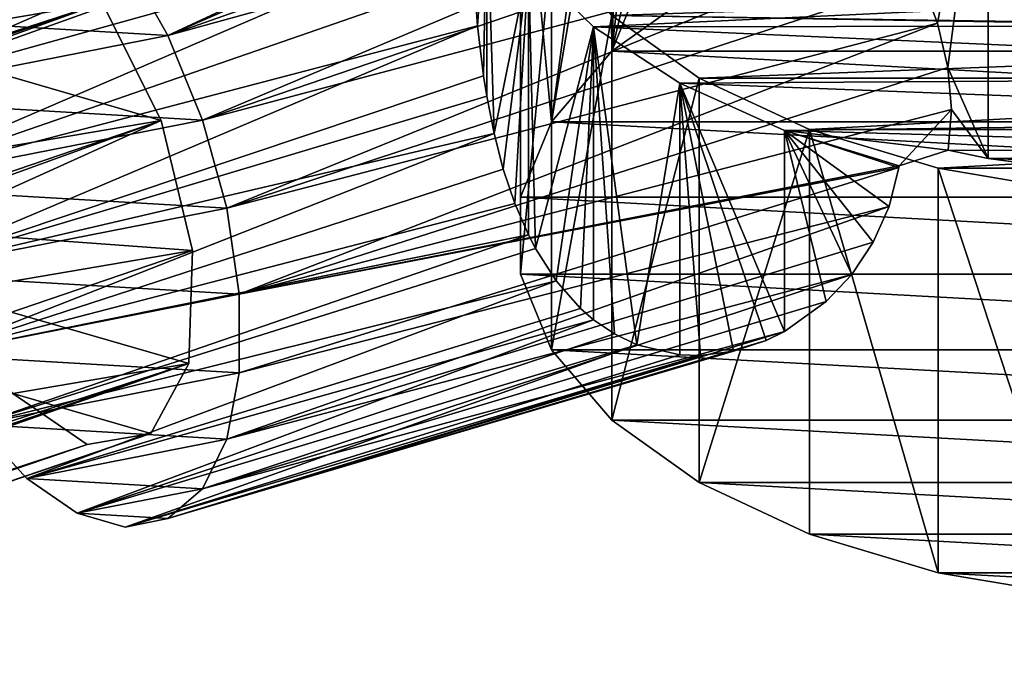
# Model space of a CAD drawing. Header units: millimetres. Extents: x 0 to 1220, y 0 to 506.
# Tile 99 of 256: x 338 to 359, y 307 to 320. Entities that reach past the tile are written whole.
import ezdxf

# ---------------------------------------------------------------- set-up
doc = ezdxf.new("R2010")
doc.units = ezdxf.units.MM
doc.header["$LTSCALE"] = 25.4
doc.layers.get('0').update_dxf_attribs({"true_color": 0xff5454})

# ---------------------------------------------------------------- blocks, each defined once
blk = doc.blocks.new('TWIG-VI-9138.STL')
at = {"color": 0}
mesh = blk.add_polyface(dxfattribs=at)
corners = [(-207.041, 347.793, 316.33), (-212.551, 347.716, 316.456), (-209.803, 347.887, 316.175), (-204.359, 347.436, 316.917), (-215.192, 347.286, 317.164), (-201.849, 346.83, 317.914), (-217.636, 346.611, 318.274), (-199.596, 345.994, 319.289), (-219.8, 345.714, 319.749), (-197.678, 344.958, 320.993), (-221.61, 344.626, 321.539), (-196.158, 343.755, 322.97), (-223.004, 343.383, 323.583), (-195.09, 342.429, 325.152), (-223.934, 342.029, 325.81), (-194.509, 341.023, 327.465), (-224.37, 340.609, 328.146), (-194.435, 339.585, 329.829), (-224.402, 340.139, 328.919), (-225.39, 339.775, 329.517), (-225.033, 338.322, 331.906), (-194.871, 338.165, 332.165), (-224.151, 336.874, 334.288), (-195.801, 336.811, 334.392), (-222.776, 335.534, 336.492), (-197.195, 335.569, 336.436), (-199.005, 334.48, 338.225), (-220.955, 334.346, 338.446), (-201.168, 333.583, 339.701), (-218.748, 333.35, 340.084), (-203.612, 332.908, 340.811), (-215.288, 332.929, 340.776), (-214.446, 332.758, 341.058), (-206.254, 332.478, 341.519), (-211.764, 332.402, 341.645), (-209.002, 332.307, 341.8), (-216.323, 332.603, 341.314)]
mesh.append_faces([[corners[k] for k in face] for face in [(0, 1, 2), (34, 33, 35)]], dxfattribs={"vtx0": -1, "color": 0})
mesh.append_faces([[corners[k] for k in face] for face in [(1, 3, 4), (4, 5, 6), (6, 7, 8), (8, 9, 10), (10, 11, 12), (12, 13, 14), (14, 15, 16), (16, 17, 18), (18, 17, 19), (19, 17, 20), (20, 21, 22), (22, 23, 24), (24, 26, 27), (27, 28, 29), (31, 30, 32), (32, 33, 34)]], dxfattribs={"vtx0": -1, "vtx1": -1, "color": 0})
mesh.append_faces([[corners[k] for k in face] for face in [(29, 30, 31)]], dxfattribs={"vtx0": -1, "vtx1": -1, "vtx2": -1, "color": 0})
mesh.append_faces([[corners[k] for k in face] for face in [(1, 0, 3), (4, 3, 5), (6, 5, 7), (8, 7, 9), (10, 9, 11), (12, 11, 13), (14, 13, 15), (16, 15, 17), (20, 17, 21), (22, 21, 23), (24, 23, 25), (24, 25, 26), (27, 26, 28), (29, 28, 30), (32, 30, 33)]], dxfattribs={"vtx0": -1, "vtx2": -1, "color": 0})
mesh.append_faces([[corners[k] for k in face] for face in [(36, 29, 31)]], dxfattribs={"vtx1": -1, "color": 0})
mesh = blk.add_polyface(dxfattribs=at)
corners = [(-213.704, 347.135, 316.449), (-207.938, 347.425, 315.972), (-210.796, 347.429, 315.966), (-206.284, 347.292, 316.191), (-203.301, 346.789, 317.019), (-216.445, 346.55, 317.411), (-200.586, 345.974, 318.359), (-218.91, 345.697, 318.814), (-198.255, 344.884, 320.152), (-221.005, 344.609, 320.605), (-196.909, 343.982, 321.635), (-222.597, 343.376, 322.632), (-195.699, 343.96, 321.671), (-194.462, 342.644, 323.836), (-223.668, 342.078, 324.767), (-193.669, 341.182, 326.24), (-224.32, 340.484, 327.388), (-193.402, 339.67, 328.728), (-224.32, 338.855, 330.067), (-193.669, 338.157, 331.215), (-223.668, 337.262, 332.688), (-194.462, 336.696, 333.619), (-222.393, 335.773, 335.136), (-195.699, 335.379, 335.784), (-196.909, 335.357, 335.821), (-220.55, 334.455, 337.304), (-198.255, 334.455, 337.304), (-218.219, 333.365, 339.097), (-200.586, 333.365, 339.097), (-215.503, 332.551, 340.437), (-203.301, 332.551, 340.437), (-212.521, 332.047, 341.265), (-206.284, 332.047, 341.265), (-209.402, 331.877, 341.545)]
mesh.append_faces([[corners[k] for k in face] for face in [(0, 1, 2), (32, 31, 33)]], dxfattribs={"vtx0": -1, "color": 0})
mesh.append_faces([[corners[k] for k in face] for face in [(1, 0, 3), (3, 0, 4), (4, 5, 6), (6, 7, 8), (8, 9, 10), (10, 11, 12), (12, 11, 13), (13, 14, 15), (15, 16, 17), (17, 18, 19), (19, 20, 21), (21, 22, 23), (23, 22, 24), (24, 25, 26), (26, 27, 28), (28, 29, 30), (30, 31, 32)]], dxfattribs={"vtx0": -1, "vtx1": -1, "color": 0})
mesh.append_faces([[corners[k] for k in face] for face in [(4, 0, 5), (6, 5, 7), (8, 7, 9), (10, 9, 11), (13, 11, 14), (15, 14, 16), (17, 16, 18), (19, 18, 20), (21, 20, 22), (24, 22, 25), (26, 25, 27), (28, 27, 29), (30, 29, 31)]], dxfattribs={"vtx0": -1, "vtx2": -1, "color": 0})
mesh = blk.add_polyface(dxfattribs=at)
corners = [(-224.32, 340.484, 327.388), (-223.668, 333.533, 319.572), (-224.32, 331.94, 322.193), (-223.668, 342.078, 324.767)]
mesh.append_faces([[corners[k] for k in face] for face in [(0, 1, 2), (1, 0, 3)]], dxfattribs={"vtx0": -1, "color": 0})
mesh = blk.add_polyface(dxfattribs=at)
corners = [(-223.668, 342.078, 324.767), (-222.586, 341.552, 321.499), (-223.668, 333.533, 319.572)]
mesh.append_faces([[corners[k] for k in face] for face in [(0, 1, 2)]], dxfattribs={"color": 0})
mesh = blk.add_polyface(dxfattribs=at)
corners = [(-222.586, 341.552, 321.499), (-222.45, 340.734, 320.714), (-223.668, 333.533, 319.572)]
mesh.append_faces([[corners[k] for k in face] for face in [(0, 1, 2)]], dxfattribs={"color": 0})
mesh = blk.add_polyface(dxfattribs=at)
corners = [(-219.203, 341.207, 342.952), (-232.667, 336.955, 349.578), (-231.767, 335.353, 350.209)]
mesh.append_faces([[corners[k] for k in face] for face in [(0, 1, 2)]], dxfattribs={"color": 0})
mesh = blk.add_polyface(dxfattribs=at)
corners = [(-218.933, 340.918, 343.042), (-219.203, 341.207, 342.952), (-231.767, 335.353, 350.209)]
mesh.append_faces([[corners[k] for k in face] for face in [(0, 1, 2)]], dxfattribs={"color": 0})
mesh = blk.add_polyface(dxfattribs=at)
corners = [(-214.446, 341.303, 346.253), (-215.869, 336.546, 342.668), (-215.516, 335.615, 342.293)]
mesh.append_faces([[corners[k] for k in face] for face in [(0, 1, 2)]], dxfattribs={"color": 0})
mesh = blk.add_polyface(dxfattribs=at)
corners = [(-214.446, 341.303, 346.253), (-215.516, 335.615, 342.293), (-215.295, 334.681, 341.838)]
mesh.append_faces([[corners[k] for k in face] for face in [(0, 1, 2)]], dxfattribs={"color": 0})
mesh = blk.add_polyface(dxfattribs=at)
corners = [(-214.446, 341.303, 346.253), (-215.295, 334.681, 341.838), (-214.446, 332.758, 341.058)]
mesh.append_faces([[corners[k] for k in face] for face in [(0, 1, 2)]], dxfattribs={"color": 0})
mesh = blk.add_polyface(dxfattribs=at)
corners = [(-211.764, 332.402, 341.645), (-214.446, 341.303, 346.253), (-214.446, 332.758, 341.058), (-211.764, 340.946, 346.84)]
mesh.append_faces([[corners[k] for k in face] for face in [(0, 1, 2), (1, 0, 3)]], dxfattribs={"vtx0": -1, "color": 0})
mesh = blk.add_polyface(dxfattribs=at)
corners = [(-218.226, 340.119, 343.197), (-218.933, 340.918, 343.042), (-231.767, 335.353, 350.209)]
mesh.append_faces([[corners[k] for k in face] for face in [(0, 1, 2)]], dxfattribs={"color": 0})
mesh = blk.add_polyface(dxfattribs=at)
corners = [(-222.45, 340.734, 320.714), (-222.393, 335.022, 317.124), (-223.668, 333.533, 319.572)]
mesh.append_faces([[corners[k] for k in face] for face in [(0, 1, 2)]], dxfattribs={"color": 0})
mesh = blk.add_polyface(dxfattribs=at)
corners = [(-222.45, 340.734, 320.714), (-222.4, 340.544, 320.497), (-222.393, 335.022, 317.124)]
mesh.append_faces([[corners[k] for k in face] for face in [(0, 1, 2)]], dxfattribs={"color": 0})
mesh = blk.add_polyface(dxfattribs=at)
corners = [(-222.4, 340.544, 320.497), (-222.215, 340.017, 319.81), (-222.393, 335.022, 317.124)]
mesh.append_faces([[corners[k] for k in face] for face in [(0, 1, 2)]], dxfattribs={"color": 0})
mesh = blk.add_polyface(dxfattribs=at)
corners = [(-224.32, 338.855, 330.067), (-224.32, 331.94, 322.193), (-224.32, 330.311, 324.872), (-224.32, 340.484, 327.388)]
mesh.append_faces([[corners[k] for k in face] for face in [(0, 1, 2), (1, 0, 3)]], dxfattribs={"vtx0": -1, "color": 0})
mesh = blk.add_polyface(dxfattribs=at)
corners = [(-217.539, 339.268, 343.231), (-218.226, 340.119, 343.197), (-231.767, 335.353, 350.209)]
mesh.append_faces([[corners[k] for k in face] for face in [(0, 1, 2)]], dxfattribs={"color": 0})
mesh = blk.add_polyface(dxfattribs=at)
corners = [(-222.215, 340.017, 319.81), (-221.889, 339.432, 318.856), (-222.393, 335.022, 317.124)]
mesh.append_faces([[corners[k] for k in face] for face in [(0, 1, 2)]], dxfattribs={"color": 0})
mesh = blk.add_polyface(dxfattribs=at)
corners = [(-231.767, 325.149, 344.004), (-233.681, 325.261, 340.66), (-232.667, 324.971, 342.292), (-231.037, 325.781, 345.69), (-234.746, 325.998, 339.212), (-230.523, 326.829, 347.243), (-235.793, 327.138, 338.039), (-230.258, 328.227, 348.565), (-236.758, 328.608, 337.213), (-230.258, 329.887, 349.574), (-237.58, 330.316, 336.787), (-230.523, 331.705, 350.207), (-238.206, 332.155, 336.788), (-231.037, 333.566, 350.423), (-238.599, 334.009, 337.216), (-231.767, 335.353, 350.209), (-238.733, 335.762, 338.043), (-232.667, 336.955, 349.578), (-238.599, 337.303, 339.218), (-233.681, 338.27, 348.57), (-238.206, 338.535, 340.667), (-234.746, 339.216, 347.249), (-237.58, 339.383, 342.299), (-235.793, 339.734, 345.697), (-236.758, 339.791, 344.012)]
mesh.append_faces([[corners[k] for k in face] for face in [(0, 1, 2), (22, 23, 24)]], dxfattribs={"vtx0": -1, "color": 0})
mesh.append_faces([[corners[k] for k in face] for face in [(1, 3, 4), (4, 5, 6), (6, 7, 8), (8, 9, 10), (10, 11, 12), (12, 13, 14), (14, 15, 16), (16, 17, 18), (18, 19, 20), (20, 21, 22)]], dxfattribs={"vtx0": -1, "vtx1": -1, "color": 0})
mesh.append_faces([[corners[k] for k in face] for face in [(1, 0, 3), (4, 3, 5), (6, 5, 7), (8, 7, 9), (10, 9, 11), (12, 11, 13), (14, 13, 15), (16, 15, 17), (18, 17, 19), (20, 19, 21), (22, 21, 23)]], dxfattribs={"vtx0": -1, "vtx2": -1, "color": 0})
mesh = blk.add_polyface(dxfattribs=at)
corners = [(-225.39, 339.775, 329.517), (-238.599, 334.009, 337.216), (-238.733, 335.762, 338.043)]
mesh.append_faces([[corners[k] for k in face] for face in [(0, 1, 2)]], dxfattribs={"color": 0})
mesh = blk.add_polyface(dxfattribs=at)
corners = [(-225.379, 338.739, 329.165), (-238.599, 334.009, 337.216), (-225.39, 339.775, 329.517)]
mesh.append_faces([[corners[k] for k in face] for face in [(0, 1, 2)]], dxfattribs={"color": 0})
mesh = blk.add_polyface(dxfattribs=at)
corners = [(-221.889, 339.432, 318.856), (-221.46, 338.961, 317.855), (-222.393, 335.022, 317.124)]
mesh.append_faces([[corners[k] for k in face] for face in [(0, 1, 2)]], dxfattribs={"color": 0})
mesh = blk.add_polyface(dxfattribs=at)
corners = [(-217.539, 339.268, 343.231), (-231.767, 335.353, 350.209), (-231.037, 333.566, 350.423)]
mesh.append_faces([[corners[k] for k in face] for face in [(0, 1, 2)]], dxfattribs={"color": 0})
mesh = blk.add_polyface(dxfattribs=at)
corners = [(-216.905, 338.387, 343.149), (-217.539, 339.268, 343.231), (-231.037, 333.566, 350.423)]
mesh.append_faces([[corners[k] for k in face] for face in [(0, 1, 2)]], dxfattribs={"color": 0})
mesh = blk.add_polyface(dxfattribs=at)
corners = [(-206.284, 338.748, 310.996), (-212.521, 338.748, 310.996), (-209.402, 338.918, 310.716), (-203.301, 338.244, 311.824), (-215.503, 338.244, 311.824), (-200.586, 337.43, 313.163), (-218.219, 337.43, 313.163), (-198.255, 336.34, 314.956), (-220.55, 336.34, 314.956), (-196.412, 335.022, 317.124), (-222.393, 335.022, 317.124), (-195.137, 333.533, 319.572), (-223.668, 333.533, 319.572), (-194.485, 331.94, 322.193), (-224.32, 331.94, 322.193), (-194.485, 330.311, 324.872), (-224.32, 330.311, 324.872), (-195.137, 328.717, 327.493), (-223.668, 328.717, 327.493), (-196.412, 327.229, 329.941), (-222.393, 327.229, 329.941), (-198.255, 325.911, 332.109), (-220.55, 325.911, 332.109), (-200.586, 324.821, 333.902), (-218.219, 324.821, 333.902), (-203.301, 324.006, 335.241), (-215.503, 324.006, 335.241), (-206.284, 323.503, 336.069), (-212.521, 323.503, 336.069), (-209.402, 323.332, 336.349)]
mesh.append_faces([[corners[k] for k in face] for face in [(0, 1, 2), (28, 27, 29)]], dxfattribs={"vtx0": -1, "color": 0})
mesh.append_faces([[corners[k] for k in face] for face in [(1, 3, 4), (4, 5, 6), (6, 7, 8), (8, 9, 10), (10, 11, 12), (12, 13, 14), (14, 15, 16), (16, 17, 18), (18, 19, 20), (20, 21, 22), (22, 23, 24), (24, 25, 26), (26, 27, 28)]], dxfattribs={"vtx0": -1, "vtx1": -1, "color": 0})
mesh.append_faces([[corners[k] for k in face] for face in [(1, 0, 3), (4, 3, 5), (6, 5, 7), (8, 7, 9), (10, 9, 11), (12, 11, 13), (14, 13, 15), (16, 15, 17), (18, 17, 19), (20, 19, 21), (22, 21, 23), (24, 23, 25), (26, 25, 27)]], dxfattribs={"vtx0": -1, "vtx2": -1, "color": 0})
mesh = blk.add_polyface(dxfattribs=at)
corners = [(-221.46, 338.961, 317.855), (-220.931, 338.61, 316.852), (-222.393, 335.022, 317.124)]
mesh.append_faces([[corners[k] for k in face] for face in [(0, 1, 2)]], dxfattribs={"color": 0})
mesh = blk.add_polyface(dxfattribs=at)
corners = [(-225.355, 337.697, 328.973), (-238.599, 334.009, 337.216), (-225.379, 338.739, 329.165)]
mesh.append_faces([[corners[k] for k in face] for face in [(0, 1, 2)]], dxfattribs={"color": 0})
mesh = blk.add_polyface(dxfattribs=at)
corners = [(-223.668, 337.262, 332.688), (-224.32, 330.311, 324.872), (-223.668, 328.717, 327.493), (-224.32, 338.855, 330.067)]
mesh.append_faces([[corners[k] for k in face] for face in [(0, 1, 2), (1, 0, 3)]], dxfattribs={"vtx0": -1, "color": 0})
mesh = blk.add_polyface(dxfattribs=at)
corners = [(-220.931, 338.61, 316.852), (-220.55, 336.34, 314.956), (-222.393, 335.022, 317.124)]
mesh.append_faces([[corners[k] for k in face] for face in [(0, 1, 2)]], dxfattribs={"color": 0})
mesh = blk.add_polyface(dxfattribs=at)
corners = [(-216.341, 337.478, 342.959), (-216.905, 338.387, 343.149), (-231.037, 333.566, 350.423)]
mesh.append_faces([[corners[k] for k in face] for face in [(0, 1, 2)]], dxfattribs={"color": 0})
mesh = blk.add_polyface(dxfattribs=at)
corners = [(-225.033, 338.322, 331.906), (-225.226, 335.558, 328.999), (-225.307, 336.629, 328.919)]
mesh.append_faces([[corners[k] for k in face] for face in [(0, 1, 2)]], dxfattribs={"color": 0})
mesh = blk.add_polyface(dxfattribs=at)
corners = [(-225.033, 338.322, 331.906), (-225.101, 334.504, 329.201), (-225.226, 335.558, 328.999)]
mesh.append_faces([[corners[k] for k in face] for face in [(0, 1, 2)]], dxfattribs={"color": 0})
mesh = blk.add_polyface(dxfattribs=at)
corners = [(-225.033, 338.322, 331.906), (-225.033, 334.07, 329.321), (-225.101, 334.504, 329.201)]
mesh.append_faces([[corners[k] for k in face] for face in [(0, 1, 2)]], dxfattribs={"color": 0})
mesh = blk.add_polyface(dxfattribs=at)
corners = [(-225.033, 338.322, 331.906), (-224.151, 336.874, 334.288), (-224.879, 333.282, 329.596)]
mesh.append_faces([[corners[k] for k in face] for face in [(0, 1, 2)]], dxfattribs={"color": 0})
mesh = blk.add_polyface(dxfattribs=at)
corners = [(-225.033, 338.322, 331.906), (-224.879, 333.282, 329.596), (-225.033, 334.07, 329.321)]
mesh.append_faces([[corners[k] for k in face] for face in [(0, 1, 2)]], dxfattribs={"color": 0})
mesh = blk.add_polyface(dxfattribs=at)
corners = [(-378.306, 289.647, 423.716), (-234.709, 337.692, 346.388), (-236.209, 338.127, 343.979), (-376.806, 289.212, 426.125)]
mesh.append_faces([[corners[k] for k in face] for face in [(0, 1, 2), (1, 0, 3)]], dxfattribs={"vtx0": -1, "color": 0})
mesh = blk.add_polyface(dxfattribs=at)
corners = [(-235.041, 327.79, 339.775), (-232.127, 326.946, 344.454), (-233.469, 326.717, 341.925), (-231.325, 328.423, 346.783), (-236.485, 329.918, 338.496), (-231.245, 330.81, 348.377), (-237.052, 331.232, 338.285), (-231.905, 333.561, 348.872), (-237.469, 332.613, 338.381), (-237.768, 335.259, 339.457), (-233.155, 336.044, 348.154), (-237.313, 337.249, 341.477), (-234.709, 337.692, 346.388), (-236.209, 338.127, 343.979)]
mesh.append_faces([[corners[k] for k in face] for face in [(0, 1, 2), (12, 11, 13)]], dxfattribs={"vtx0": -1, "color": 0})
mesh.append_faces([[corners[k] for k in face] for face in [(1, 0, 3), (3, 4, 5), (5, 6, 7), (7, 9, 10), (10, 11, 12)]], dxfattribs={"vtx0": -1, "vtx1": -1, "color": 0})
mesh.append_faces([[corners[k] for k in face] for face in [(3, 0, 4), (5, 4, 6), (7, 6, 8), (7, 8, 9), (10, 9, 11)]], dxfattribs={"vtx0": -1, "vtx2": -1, "color": 0})
mesh = blk.add_polyface(dxfattribs=at)
corners = [(-376.806, 289.212, 426.125), (-233.155, 336.044, 348.154), (-234.709, 337.692, 346.388), (-375.253, 287.564, 427.891)]
mesh.append_faces([[corners[k] for k in face] for face in [(0, 1, 2), (1, 0, 3)]], dxfattribs={"vtx0": -1, "color": 0})
mesh = blk.add_polyface(dxfattribs=at)
corners = [(-225.355, 337.697, 328.973), (-238.206, 332.155, 336.788), (-238.599, 334.009, 337.216)]
mesh.append_faces([[corners[k] for k in face] for face in [(0, 1, 2)]], dxfattribs={"color": 0})
mesh = blk.add_polyface(dxfattribs=at)
corners = [(-225.307, 336.629, 328.919), (-238.206, 332.155, 336.788), (-225.355, 337.697, 328.973)]
mesh.append_faces([[corners[k] for k in face] for face in [(0, 1, 2)]], dxfattribs={"color": 0})
mesh = blk.add_polyface(dxfattribs=at)
corners = [(-216.341, 337.478, 342.959), (-231.037, 333.566, 350.423), (-230.523, 331.705, 350.207)]
mesh.append_faces([[corners[k] for k in face] for face in [(0, 1, 2)]], dxfattribs={"color": 0})
mesh = blk.add_polyface(dxfattribs=at)
corners = [(-215.869, 336.546, 342.668), (-216.341, 337.478, 342.959), (-230.523, 331.705, 350.207)]
mesh.append_faces([[corners[k] for k in face] for face in [(0, 1, 2)]], dxfattribs={"color": 0})
mesh = blk.add_polyface(dxfattribs=at)
corners = [(-222.393, 335.773, 335.136), (-223.668, 328.717, 327.493), (-222.393, 327.229, 329.941), (-223.668, 337.262, 332.688)]
mesh.append_faces([[corners[k] for k in face] for face in [(0, 1, 2), (1, 0, 3)]], dxfattribs={"vtx0": -1, "color": 0})
mesh = blk.add_polyface(dxfattribs=at)
corners = [(-224.151, 336.874, 334.288), (-224.684, 332.529, 329.934), (-224.879, 333.282, 329.596)]
mesh.append_faces([[corners[k] for k in face] for face in [(0, 1, 2)]], dxfattribs={"color": 0})
mesh = blk.add_polyface(dxfattribs=at)
corners = [(-224.151, 336.874, 334.288), (-224.441, 331.804, 330.339), (-224.684, 332.529, 329.934)]
mesh.append_faces([[corners[k] for k in face] for face in [(0, 1, 2)]], dxfattribs={"color": 0})
mesh = blk.add_polyface(dxfattribs=at)
corners = [(-224.151, 336.874, 334.288), (-224.154, 331.14, 330.794), (-224.441, 331.804, 330.339)]
mesh.append_faces([[corners[k] for k in face] for face in [(0, 1, 2)]], dxfattribs={"color": 0})
mesh = blk.add_polyface(dxfattribs=at)
corners = [(-224.151, 336.874, 334.288), (-224.004, 330.852, 331.022), (-224.154, 331.14, 330.794)]
mesh.append_faces([[corners[k] for k in face] for face in [(0, 1, 2)]], dxfattribs={"color": 0})
mesh = blk.add_polyface(dxfattribs=at)
corners = [(-224.151, 336.874, 334.288), (-222.776, 335.534, 336.492), (-224.004, 330.852, 331.022)]
mesh.append_faces([[corners[k] for k in face] for face in [(0, 1, 2)]], dxfattribs={"color": 0})
mesh = blk.add_polyface(dxfattribs=at)
corners = [(-225.226, 335.558, 328.999), (-238.206, 332.155, 336.788), (-225.307, 336.629, 328.919)]
mesh.append_faces([[corners[k] for k in face] for face in [(0, 1, 2)]], dxfattribs={"color": 0})
mesh = blk.add_polyface(dxfattribs=at)
corners = [(-215.516, 335.615, 342.293), (-215.869, 336.546, 342.668), (-230.523, 331.705, 350.207)]
mesh.append_faces([[corners[k] for k in face] for face in [(0, 1, 2)]], dxfattribs={"color": 0})
mesh = blk.add_polyface(dxfattribs=at)
corners = [(-374.002, 285.08, 428.609), (-233.155, 336.044, 348.154), (-375.253, 287.564, 427.891), (-231.905, 333.561, 348.872)]
mesh.append_faces([[corners[k] for k in face] for face in [(0, 1, 2), (1, 0, 3)]], dxfattribs={"vtx0": -1, "color": 0})
mesh = blk.add_polyface(dxfattribs=at)
corners = [(-220.55, 334.455, 337.304), (-222.393, 327.229, 329.941), (-220.55, 325.911, 332.109), (-222.393, 335.773, 335.136)]
mesh.append_faces([[corners[k] for k in face] for face in [(0, 1, 2), (1, 0, 3)]], dxfattribs={"vtx0": -1, "color": 0})
mesh = blk.add_polyface(dxfattribs=at)
corners = [(-225.226, 335.558, 328.999), (-237.58, 330.316, 336.787), (-238.206, 332.155, 336.788)]
mesh.append_faces([[corners[k] for k in face] for face in [(0, 1, 2)]], dxfattribs={"color": 0})
mesh = blk.add_polyface(dxfattribs=at)
corners = [(-225.101, 334.504, 329.201), (-237.58, 330.316, 336.787), (-225.226, 335.558, 328.999)]
mesh.append_faces([[corners[k] for k in face] for face in [(0, 1, 2)]], dxfattribs={"color": 0})
mesh = blk.add_polyface(dxfattribs=at)
corners = [(-215.516, 335.615, 342.293), (-230.523, 331.705, 350.207), (-230.258, 329.887, 349.574)]
mesh.append_faces([[corners[k] for k in face] for face in [(0, 1, 2)]], dxfattribs={"color": 0})
mesh = blk.add_polyface(dxfattribs=at)
corners = [(-215.295, 334.681, 341.838), (-215.516, 335.615, 342.293), (-230.258, 329.887, 349.574)]
mesh.append_faces([[corners[k] for k in face] for face in [(0, 1, 2)]], dxfattribs={"color": 0})
mesh = blk.add_polyface(dxfattribs=at)
corners = [(-222.776, 335.534, 336.492), (-223.566, 330.168, 331.662), (-224.004, 330.852, 331.022)]
mesh.append_faces([[corners[k] for k in face] for face in [(0, 1, 2)]], dxfattribs={"color": 0})
mesh = blk.add_polyface(dxfattribs=at)
corners = [(-222.776, 335.534, 336.492), (-223.053, 329.59, 332.366), (-223.566, 330.168, 331.662)]
mesh.append_faces([[corners[k] for k in face] for face in [(0, 1, 2)]], dxfattribs={"color": 0})
mesh = blk.add_polyface(dxfattribs=at)
corners = [(-222.776, 335.534, 336.492), (-222.776, 329.349, 332.731), (-223.053, 329.59, 332.366)]
mesh.append_faces([[corners[k] for k in face] for face in [(0, 1, 2)]], dxfattribs={"color": 0})
mesh = blk.add_polyface(dxfattribs=at)
corners = [(-222.776, 335.534, 336.492), (-220.955, 334.346, 338.446), (-221.866, 328.822, 333.874)]
mesh.append_faces([[corners[k] for k in face] for face in [(0, 1, 2)]], dxfattribs={"color": 0})
mesh = blk.add_polyface(dxfattribs=at)
corners = [(-222.776, 335.534, 336.492), (-221.866, 328.822, 333.874), (-222.336, 329.049, 333.294)]
mesh.append_faces([[corners[k] for k in face] for face in [(0, 1, 2)]], dxfattribs={"color": 0})
mesh = blk.add_polyface(dxfattribs=at)
corners = [(-222.776, 335.534, 336.492), (-222.336, 329.049, 333.294), (-222.776, 329.349, 332.731)]
mesh.append_faces([[corners[k] for k in face] for face in [(0, 1, 2)]], dxfattribs={"color": 0})
mesh = blk.add_polyface(dxfattribs=at)
corners = [(-225.033, 334.07, 329.321), (-237.58, 330.316, 336.787), (-225.101, 334.504, 329.201)]
mesh.append_faces([[corners[k] for k in face] for face in [(0, 1, 2)]], dxfattribs={"color": 0})
mesh = blk.add_polyface(dxfattribs=at)
corners = [(-215.22, 333.792, 341.335), (-215.295, 334.681, 341.838), (-230.258, 329.887, 349.574)]
mesh.append_faces([[corners[k] for k in face] for face in [(0, 1, 2)]], dxfattribs={"color": 0})
mesh = blk.add_polyface(dxfattribs=at)
corners = [(-214.446, 332.758, 341.058), (-215.295, 334.681, 341.838), (-215.22, 333.792, 341.335)]
mesh.append_faces([[corners[k] for k in face] for face in [(0, 1, 2)]], dxfattribs={"color": 0})
mesh = blk.add_polyface(dxfattribs=at)
corners = [(-220.955, 334.346, 338.446), (-220.955, 328.606, 334.956), (-221.866, 328.822, 333.874)]
mesh.append_faces([[corners[k] for k in face] for face in [(0, 1, 2)]], dxfattribs={"color": 0})
mesh = blk.add_polyface(dxfattribs=at)
corners = [(-220.955, 334.346, 338.446), (-219.819, 328.686, 336.263), (-220.521, 328.594, 335.459)]
mesh.append_faces([[corners[k] for k in face] for face in [(0, 1, 2)]], dxfattribs={"color": 0})
mesh = blk.add_polyface(dxfattribs=at)
corners = [(-220.955, 334.346, 338.446), (-220.521, 328.594, 335.459), (-220.955, 328.606, 334.956)]
mesh.append_faces([[corners[k] for k in face] for face in [(0, 1, 2)]], dxfattribs={"color": 0})
mesh = blk.add_polyface(dxfattribs=at)
corners = [(-220.955, 334.346, 338.446), (-218.748, 333.35, 340.084), (-218.748, 329.098, 337.499)]
mesh.append_faces([[corners[k] for k in face] for face in [(0, 1, 2)]], dxfattribs={"color": 0})
mesh = blk.add_polyface(dxfattribs=at)
corners = [(-218.748, 329.098, 337.499), (-219.136, 328.909, 337.047), (-220.955, 334.346, 338.446)]
mesh.append_faces([[corners[k] for k in face] for face in [(0, 1, 2)]], dxfattribs={"color": 0})
mesh = blk.add_polyface(dxfattribs=at)
corners = [(-219.136, 328.909, 337.047), (-219.819, 328.686, 336.263), (-220.955, 334.346, 338.446)]
mesh.append_faces([[corners[k] for k in face] for face in [(0, 1, 2)]], dxfattribs={"color": 0})
mesh = blk.add_polyface(dxfattribs=at)
corners = [(-218.219, 333.365, 339.097), (-220.55, 325.911, 332.109), (-218.219, 324.821, 333.902), (-220.55, 334.455, 337.304)]
mesh.append_faces([[corners[k] for k in face] for face in [(0, 1, 2), (1, 0, 3)]], dxfattribs={"vtx0": -1, "color": 0})
mesh = blk.add_polyface(dxfattribs=at)
corners = [(-224.879, 333.282, 329.596), (-237.58, 330.316, 336.787), (-225.033, 334.07, 329.321)]
mesh.append_faces([[corners[k] for k in face] for face in [(0, 1, 2)]], dxfattribs={"color": 0})
mesh = blk.add_polyface(dxfattribs=at)
corners = [(-215.22, 333.792, 341.335), (-230.258, 329.887, 349.574), (-216.323, 332.603, 341.314)]
mesh.append_faces([[corners[k] for k in face] for face in [(0, 1, 2)]], dxfattribs={"color": 0})
mesh = blk.add_polyface(dxfattribs=at)
corners = [(-215.22, 333.792, 341.335), (-216.323, 332.603, 341.314), (-215.288, 332.929, 340.776)]
mesh.append_faces([[corners[k] for k in face] for face in [(0, 1, 2)]], dxfattribs={"color": 0})
mesh = blk.add_polyface(dxfattribs=at)
corners = [(-214.446, 332.758, 341.058), (-215.22, 333.792, 341.335), (-215.288, 332.929, 340.776)]
mesh.append_faces([[corners[k] for k in face] for face in [(0, 1, 2)]], dxfattribs={"color": 0})
mesh = blk.add_polyface(dxfattribs=at)
corners = [(-373.342, 282.329, 428.114), (-231.905, 333.561, 348.872), (-374.002, 285.08, 428.609), (-231.245, 330.81, 348.377)]
mesh.append_faces([[corners[k] for k in face] for face in [(0, 1, 2), (1, 0, 3)]], dxfattribs={"vtx0": -1, "color": 0})
mesh = blk.add_polyface(dxfattribs=at)
corners = [(-224.879, 333.282, 329.596), (-236.758, 328.608, 337.213), (-237.58, 330.316, 336.787)]
mesh.append_faces([[corners[k] for k in face] for face in [(0, 1, 2)]], dxfattribs={"color": 0})
mesh = blk.add_polyface(dxfattribs=at)
corners = [(-224.684, 332.529, 329.934), (-236.758, 328.608, 337.213), (-224.879, 333.282, 329.596)]
mesh.append_faces([[corners[k] for k in face] for face in [(0, 1, 2)]], dxfattribs={"color": 0})
mesh = blk.add_polyface(dxfattribs=at)
corners = [(-216.323, 332.603, 341.314), (-216.329, 332.568, 341.289), (-218.748, 333.35, 340.084)]
mesh.append_faces([[corners[k] for k in face] for face in [(0, 1, 2)]], dxfattribs={"color": 0})
mesh = blk.add_polyface(dxfattribs=at)
corners = [(-216.329, 332.568, 341.289), (-216.539, 331.74, 340.666), (-218.748, 333.35, 340.084)]
mesh.append_faces([[corners[k] for k in face] for face in [(0, 1, 2)]], dxfattribs={"color": 0})
mesh = blk.add_polyface(dxfattribs=at)
corners = [(-216.539, 331.74, 340.666), (-216.874, 330.988, 340.007), (-218.748, 333.35, 340.084)]
mesh.append_faces([[corners[k] for k in face] for face in [(0, 1, 2)]], dxfattribs={"color": 0})
mesh = blk.add_polyface(dxfattribs=at)
corners = [(-216.874, 330.988, 340.007), (-217.326, 330.307, 339.303), (-218.748, 333.35, 340.084)]
mesh.append_faces([[corners[k] for k in face] for face in [(0, 1, 2)]], dxfattribs={"color": 0})
mesh = blk.add_polyface(dxfattribs=at)
corners = [(-217.326, 330.307, 339.303), (-217.863, 329.733, 338.579), (-218.748, 333.35, 340.084)]
mesh.append_faces([[corners[k] for k in face] for face in [(0, 1, 2)]], dxfattribs={"color": 0})
mesh = blk.add_polyface(dxfattribs=at)
corners = [(-217.863, 329.733, 338.579), (-218.748, 329.098, 337.499), (-218.748, 333.35, 340.084)]
mesh.append_faces([[corners[k] for k in face] for face in [(0, 1, 2)]], dxfattribs={"color": 0})
mesh = blk.add_polyface(dxfattribs=at)
corners = [(-215.503, 324.006, 335.241), (-218.219, 333.365, 339.097), (-218.219, 324.821, 333.902), (-215.503, 332.551, 340.437)]
mesh.append_faces([[corners[k] for k in face] for face in [(0, 1, 2), (1, 0, 3)]], dxfattribs={"vtx0": -1, "color": 0})
mesh = blk.add_polyface(dxfattribs=at)
corners = [(-224.441, 331.804, 330.339), (-236.758, 328.608, 337.213), (-224.684, 332.529, 329.934)]
mesh.append_faces([[corners[k] for k in face] for face in [(0, 1, 2)]], dxfattribs={"color": 0})
mesh = blk.add_polyface(dxfattribs=at)
corners = [(-216.323, 332.603, 341.314), (-230.258, 329.887, 349.574), (-216.329, 332.568, 341.289)]
mesh.append_faces([[corners[k] for k in face] for face in [(0, 1, 2)]], dxfattribs={"color": 0})
mesh = blk.add_polyface(dxfattribs=at)
corners = [(-216.329, 332.568, 341.289), (-230.258, 329.887, 349.574), (-230.258, 328.227, 348.565)]
mesh.append_faces([[corners[k] for k in face] for face in [(0, 1, 2)]], dxfattribs={"color": 0})
mesh = blk.add_polyface(dxfattribs=at)
corners = [(-216.329, 332.568, 341.289), (-230.258, 328.227, 348.565), (-216.539, 331.74, 340.666)]
mesh.append_faces([[corners[k] for k in face] for face in [(0, 1, 2)]], dxfattribs={"color": 0})
mesh = blk.add_polyface(dxfattribs=at)
corners = [(-212.521, 323.503, 336.069), (-215.503, 332.551, 340.437), (-215.503, 324.006, 335.241), (-212.521, 332.047, 341.265)]
mesh.append_faces([[corners[k] for k in face] for face in [(0, 1, 2), (1, 0, 3)]], dxfattribs={"vtx0": -1, "color": 0})
mesh = blk.add_polyface(dxfattribs=at)
corners = [(-224.154, 331.14, 330.794), (-236.758, 328.608, 337.213), (-224.441, 331.804, 330.339)]
mesh.append_faces([[corners[k] for k in face] for face in [(0, 1, 2)]], dxfattribs={"color": 0})
mesh = blk.add_polyface(dxfattribs=at)
corners = [(-230.258, 328.227, 348.565), (-230.523, 326.829, 347.243), (-216.539, 331.74, 340.666)]
mesh.append_faces([[corners[k] for k in face] for face in [(0, 1, 2)]], dxfattribs={"color": 0})
mesh = blk.add_polyface(dxfattribs=at)
corners = [(-230.523, 326.829, 347.243), (-216.874, 330.988, 340.007), (-216.539, 331.74, 340.666)]
mesh.append_faces([[corners[k] for k in face] for face in [(0, 1, 2)]], dxfattribs={"color": 0})
mesh = blk.add_polyface(dxfattribs=at)
corners = [(-224.154, 331.14, 330.794), (-235.793, 327.138, 338.039), (-236.758, 328.608, 337.213)]
mesh.append_faces([[corners[k] for k in face] for face in [(0, 1, 2)]], dxfattribs={"color": 0})
mesh = blk.add_polyface(dxfattribs=at)
corners = [(-224.004, 330.852, 331.022), (-235.793, 327.138, 338.039), (-224.154, 331.14, 330.794)]
mesh.append_faces([[corners[k] for k in face] for face in [(0, 1, 2)]], dxfattribs={"color": 0})
mesh = blk.add_polyface(dxfattribs=at)
corners = [(-230.523, 326.829, 347.243), (-217.326, 330.307, 339.303), (-216.874, 330.988, 340.007)]
mesh.append_faces([[corners[k] for k in face] for face in [(0, 1, 2)]], dxfattribs={"color": 0})
mesh = blk.add_polyface(dxfattribs=at)
corners = [(-231.325, 328.423, 346.783), (-373.342, 282.329, 428.114), (-373.422, 279.942, 426.52), (-231.245, 330.81, 348.377)]
mesh.append_faces([[corners[k] for k in face] for face in [(0, 1, 2), (1, 0, 3)]], dxfattribs={"vtx0": -1, "color": 0})
mesh = blk.add_polyface(dxfattribs=at)
corners = [(-235.793, 327.138, 338.039), (-224.004, 330.852, 331.022), (-223.566, 330.168, 331.662)]
mesh.append_faces([[corners[k] for k in face] for face in [(0, 1, 2)]], dxfattribs={"color": 0})
mesh = blk.add_polyface(dxfattribs=at)
corners = [(-234.746, 325.998, 339.212), (-235.793, 327.138, 338.039), (-223.566, 330.168, 331.662)]
mesh.append_faces([[corners[k] for k in face] for face in [(0, 1, 2)]], dxfattribs={"color": 0})
mesh = blk.add_polyface(dxfattribs=at)
corners = [(-234.746, 325.998, 339.212), (-223.566, 330.168, 331.662), (-223.053, 329.59, 332.366)]
mesh.append_faces([[corners[k] for k in face] for face in [(0, 1, 2)]], dxfattribs={"color": 0})
mesh = blk.add_polyface(dxfattribs=at)
corners = [(-230.523, 326.829, 347.243), (-231.037, 325.781, 345.69), (-217.326, 330.307, 339.303)]
mesh.append_faces([[corners[k] for k in face] for face in [(0, 1, 2)]], dxfattribs={"color": 0})
mesh = blk.add_polyface(dxfattribs=at)
corners = [(-231.037, 325.781, 345.69), (-217.863, 329.733, 338.579), (-217.326, 330.307, 339.303)]
mesh.append_faces([[corners[k] for k in face] for face in [(0, 1, 2)]], dxfattribs={"color": 0})
mesh = blk.add_polyface(dxfattribs=at)
corners = [(-231.037, 325.781, 345.69), (-218.748, 329.098, 337.499), (-217.863, 329.733, 338.579)]
mesh.append_faces([[corners[k] for k in face] for face in [(0, 1, 2)]], dxfattribs={"color": 0})
mesh = blk.add_polyface(dxfattribs=at)
corners = [(-234.746, 325.998, 339.212), (-223.053, 329.59, 332.366), (-222.776, 329.349, 332.731)]
mesh.append_faces([[corners[k] for k in face] for face in [(0, 1, 2)]], dxfattribs={"color": 0})
mesh = blk.add_polyface(dxfattribs=at)
corners = [(-233.681, 325.261, 340.66), (-234.746, 325.998, 339.212), (-222.776, 329.349, 332.731)]
mesh.append_faces([[corners[k] for k in face] for face in [(0, 1, 2)]], dxfattribs={"color": 0})
mesh = blk.add_polyface(dxfattribs=at)
corners = [(-233.681, 325.261, 340.66), (-222.776, 329.349, 332.731), (-222.336, 329.049, 333.294)]
mesh.append_faces([[corners[k] for k in face] for face in [(0, 1, 2)]], dxfattribs={"color": 0})
mesh = blk.add_polyface(dxfattribs=at)
corners = [(-231.037, 325.781, 345.69), (-231.767, 325.149, 344.004), (-218.748, 329.098, 337.499)]
mesh.append_faces([[corners[k] for k in face] for face in [(0, 1, 2)]], dxfattribs={"color": 0})
mesh = blk.add_polyface(dxfattribs=at)
corners = [(-231.767, 325.149, 344.004), (-219.136, 328.909, 337.047), (-218.748, 329.098, 337.499)]
mesh.append_faces([[corners[k] for k in face] for face in [(0, 1, 2)]], dxfattribs={"color": 0})
mesh = blk.add_polyface(dxfattribs=at)
corners = [(-233.681, 325.261, 340.66), (-222.336, 329.049, 333.294), (-221.866, 328.822, 333.874)]
mesh.append_faces([[corners[k] for k in face] for face in [(0, 1, 2)]], dxfattribs={"color": 0})
mesh = blk.add_polyface(dxfattribs=at)
corners = [(-231.767, 325.149, 344.004), (-219.819, 328.686, 336.263), (-219.136, 328.909, 337.047)]
mesh.append_faces([[corners[k] for k in face] for face in [(0, 1, 2)]], dxfattribs={"color": 0})
mesh = blk.add_polyface(dxfattribs=at)
corners = [(-232.667, 324.971, 342.292), (-233.681, 325.261, 340.66), (-221.866, 328.822, 333.874)]
mesh.append_faces([[corners[k] for k in face] for face in [(0, 1, 2)]], dxfattribs={"color": 0})
mesh = blk.add_polyface(dxfattribs=at)
corners = [(-232.667, 324.971, 342.292), (-221.866, 328.822, 333.874), (-220.955, 328.606, 334.956)]
mesh.append_faces([[corners[k] for k in face] for face in [(0, 1, 2)]], dxfattribs={"color": 0})
mesh = blk.add_polyface(dxfattribs=at)
corners = [(-231.767, 325.149, 344.004), (-220.521, 328.594, 335.459), (-219.819, 328.686, 336.263)]
mesh.append_faces([[corners[k] for k in face] for face in [(0, 1, 2)]], dxfattribs={"color": 0})
mesh = blk.add_polyface(dxfattribs=at)
corners = [(-232.667, 324.971, 342.292), (-220.955, 328.606, 334.956), (-220.521, 328.594, 335.459)]
mesh.append_faces([[corners[k] for k in face] for face in [(0, 1, 2)]], dxfattribs={"color": 0})
mesh = blk.add_polyface(dxfattribs=at)
corners = [(-231.767, 325.149, 344.004), (-232.667, 324.971, 342.292), (-220.521, 328.594, 335.459)]
mesh.append_faces([[corners[k] for k in face] for face in [(0, 1, 2)]], dxfattribs={"color": 0})
mesh = blk.add_polyface(dxfattribs=at)
corners = [(-231.325, 328.423, 346.783), (-374.225, 278.465, 424.191), (-232.127, 326.946, 344.454), (-373.422, 279.942, 426.52)]
mesh.append_faces([[corners[k] for k in face] for face in [(0, 1, 2), (1, 0, 3)]], dxfattribs={"vtx0": -1, "color": 0})
mesh = blk.add_polyface(dxfattribs=at)
corners = [(-233.469, 326.717, 341.925), (-377.138, 279.309, 419.512), (-235.041, 327.79, 339.775), (-375.566, 278.237, 421.662)]
mesh.append_faces([[corners[k] for k in face] for face in [(0, 1, 2), (1, 0, 3)]], dxfattribs={"vtx0": -1, "color": 0})
mesh = blk.add_polyface(dxfattribs=at)
corners = [(-232.127, 326.946, 344.454), (-375.566, 278.237, 421.662), (-233.469, 326.717, 341.925), (-374.225, 278.465, 424.191)]
mesh.append_faces([[corners[k] for k in face] for face in [(0, 1, 2), (1, 0, 3)]], dxfattribs={"vtx0": -1, "color": 0})

msp = doc.modelspace()

# ---------------------------------------------------------------- block references
at = {"color": 250, "true_color": 0x262626}
msp.add_blockref('TWIG-VI-9138.STL', (573.181, -15.244, -16.545), dxfattribs=at)

doc.saveas('drawing.dxf')
